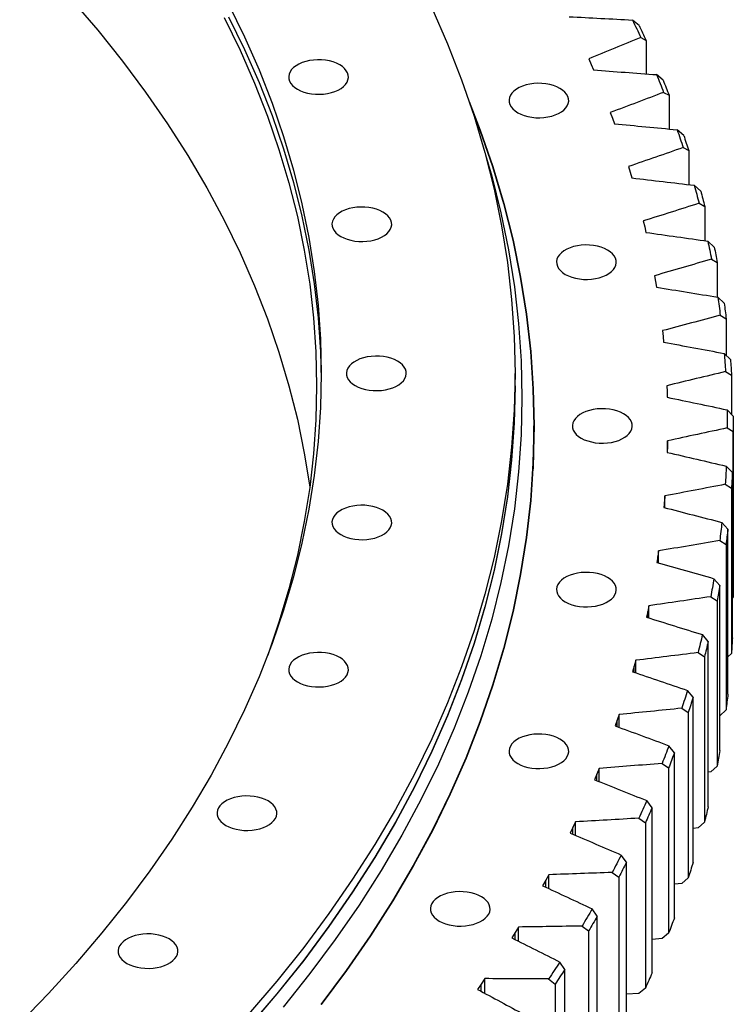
# Model space of a CAD drawing. Header units: millimetres. Extents: x -971 to 15698, y 49176 to 61759.
# Tile 16 of 18: x 10941 to 11407, y 55065 to 55707. Entities that reach past the tile are written whole.
import ezdxf

# ---------------------------------------------------------------- set-up
doc = ezdxf.new("R2010")
doc.units = ezdxf.units.MM
doc.header["$LTSCALE"] = 50

msp = doc.modelspace()

# ---------------------------------------------------------------- linework, layer by layer
at = {"color": 7, "linetype": 'Continuous', "lineweight": 25}
for p, q in [((11345.79, 55703.68), (11341.54, 55707.18)), ((11346.85, 55695.74), (11350.33, 55693.9)), ((11350.33, 55693.9), (11350.33, 55672.05)), ((11312.9, 55681.91), (11314.52, 55678.26)), ((11314.52, 55678.26), (11316.05, 55674.59)), ((11361.5, 55667.95), (11357.26, 55671.54)), ((11361.84, 55659.99), (11365.41, 55658.07)), ((11365.41, 55658.07), (11365.41, 55636.09)), ((11327.03, 55646.89), (11328.42, 55643.21)), ((11328.42, 55643.21), (11329.72, 55639.51)), ((11374.92, 55631.91), (11370.7, 55635.58)), ((11374.54, 55623.95), (11378.2, 55621.96)), ((11378.2, 55621.96), (11378.2, 55599.8)), ((11338.93, 55611.6), (11340.08, 55607.89)), ((11340.08, 55607.89), (11341.14, 55604.16)), ((11386.03, 55595.61), (11381.85, 55599.37)), ((11384.95, 55587.66), (11388.68, 55585.59)), ((11388.68, 55585.59), (11388.68, 55563.23)), ((11348.57, 55576.08), (11349.49, 55572.34)), ((11349.49, 55572.34), (11350.31, 55568.6)), ((11394.83, 55559.1), (11390.68, 55562.95)), ((11393.03, 55551.18), (11396.84, 55549.03)), ((11396.84, 55549.03), (11396.84, 55526.42)), ((11355.95, 55540.38), (11356.62, 55536.62)), ((11356.62, 55536.62), (11357.2, 55532.86)), ((11401.3, 55522.42), (11397.19, 55526.36)), ((11398.79, 55514.55), (11402.67, 55512.32)), ((11402.67, 55512.32), (11402.67, 55488.37)), ((11361.04, 55504.54), (11361.48, 55500.78)), ((11361.48, 55500.78), (11361.82, 55497.01)), ((11405.44, 55485.64), (11401.37, 55489.66)), ((11264.81, 55468.51), (11264.81, 55476.67)), ((11402.22, 55477.83), (11406.16, 55475.51)), ((11406.16, 55475.51), (11406.16, 55449.88)), ((11363.86, 55468.62), (11364.05, 55464.85)), ((11364.05, 55464.85), (11364.16, 55461.08)), ((11407.22, 55448.79), (11403.21, 55452.9)), ((11277.06, 55437.07), (11276.58, 55414.49)), ((11277.06, 55437.07), (11277.06, 55442.38)), ((11403.3, 55441.05), (11407.31, 55438.65)), ((11407.31, 55331.33), (11407.31, 55439.11)), ((11407.31, 55438.65), (11407.31, 55330.87)), ((11364.38, 55432.67), (11364.34, 55428.9)), ((11364.38, 55425.08), (11364.38, 55432.67)), ((11364.34, 55428.9), (11364.2, 55425.12)), ((11406.67, 55411.92), (11402.71, 55416.12)), ((11406.67, 55304.14), (11406.67, 55411.92)), ((11402.05, 55404.28), (11406.1, 55401.8)), ((11406.1, 55401.8), (11406.1, 55294.01)), ((11362.34, 55392.96), (11361.96, 55389.19)), ((11362.62, 55396.73), (11362.34, 55392.96)), ((11362.62, 55389.02), (11362.62, 55396.73)), ((11403.76, 55375.1), (11399.87, 55379.38)), ((11403.76, 55267.32), (11403.76, 55375.1)), ((11398.46, 55367.56), (11402.56, 55364.99)), ((11358.57, 55360.85), (11358.05, 55357.09)), ((11358.57, 55353.01), (11358.57, 55360.85)), ((11402.56, 55364.99), (11402.56, 55257.21)), ((11358.05, 55357.09), (11357.43, 55353.33)), ((11398.52, 55338.36), (11394.69, 55342.72)), ((11398.52, 55230.58), (11398.52, 55338.36)), ((11392.53, 55330.94), (11396.67, 55328.28)), ((11396.67, 55328.28), (11396.67, 55220.5)), ((11407.31, 55330.87), (11406.67, 55330.21)), ((11407.31, 55331.33), (11407.31, 55330.87)), ((11351.48, 55321.33), (11350.63, 55317.59)), ((11352.24, 55325.08), (11351.48, 55321.33)), ((11352.24, 55317.09), (11352.24, 55325.08)), ((11390.94, 55301.76), (11387.18, 55306.2)), ((11390.94, 55193.97), (11390.94, 55301.76)), ((11343.64, 55289.47), (11342.64, 55285.74)), ((11343.64, 55281.31), (11343.64, 55289.47)), ((11384.27, 55294.47), (11388.45, 55291.73)), ((11388.45, 55291.73), (11388.45, 55183.94)), ((11406.1, 55294.01), (11403.76, 55291.68)), ((11342.64, 55285.74), (11341.55, 55282.02)), ((11381.04, 55265.34), (11377.36, 55269.86)), ((11381.04, 55157.55), (11381.04, 55265.34)), ((11373.7, 55258.2), (11377.91, 55255.37)), ((11402.56, 55257.21), (11398.52, 55253.31)), ((11331.55, 55250.36), (11330.22, 55246.66)), ((11332.78, 55254.06), (11331.55, 55250.36)), ((11332.78, 55245.72), (11332.78, 55254.06)), ((11377.91, 55255.37), (11377.91, 55147.58)), ((11368.83, 55229.15), (11365.23, 55233.75)), ((11368.83, 55121.37), (11368.83, 55229.15)), ((11319.68, 55218.91), (11318.21, 55215.24)), ((11319.68, 55210.36), (11319.68, 55218.91)), ((11360.83, 55222.18), (11365.07, 55219.26)), ((11365.07, 55219.26), (11365.07, 55111.47)), ((11396.67, 55220.5), (11392.53, 55216.63)), ((11318.21, 55215.24), (11316.64, 55211.57)), ((11392.53, 55216.63), (11390.94, 55216.4)), ((11354.32, 55193.25), (11350.81, 55197.93)), ((11354.32, 55085.47), (11354.32, 55193.25)), ((11345.68, 55186.46), (11349.93, 55183.44)), ((11302.64, 55180.42), (11300.84, 55176.79)), ((11304.34, 55184.07), (11302.64, 55180.42)), ((11304.34, 55175.29), (11304.34, 55184.07)), ((11349.93, 55183.44), (11349.93, 55075.66)), ((11384.27, 55180.16), (11381.04, 55179.76)), ((11388.45, 55183.94), (11384.27, 55180.16)), ((11337.54, 55157.69), (11334.12, 55162.43)), ((11337.54, 55049.9), (11337.54, 55157.69)), ((11286.8, 55149.57), (11284.87, 55145.96)), ((11286.8, 55140.53), (11286.8, 55149.57)), ((11328.26, 55151.08), (11332.53, 55147.98)), ((11332.53, 55147.98), (11332.53, 55040.19)), ((11377.91, 55147.58), (11373.7, 55143.89)), ((11284.87, 55145.96), (11282.84, 55142.37)), ((11373.7, 55143.89), (11368.83, 55143.39)), ((11318.5, 55122.5), (11315.18, 55127.32)), ((11318.5, 55014.72), (11318.5, 55122.5)), ((11267.08, 55115.46), (11264.91, 55111.9)), ((11267.08, 55106.14), (11267.08, 55115.46)), ((11308.61, 55116.1), (11312.88, 55112.9)), ((11264.91, 55111.9), (11262.66, 55108.36)), ((11312.88, 55112.9), (11312.88, 55005.12)), ((11365.07, 55111.47), (11360.83, 55107.87)), ((11360.83, 55107.87), (11354.32, 55107.35)), ((11297.24, 55087.74), (11294.02, 55092.63)), ((11297.24, 54979.95), (11297.24, 55087.74)), ((11242.81, 55078.28), (11240.33, 55074.79)), ((11245.2, 55081.8), (11242.81, 55078.28)), ((11245.2, 55072.17), (11245.2, 55081.8)), ((11286.74, 55081.55), (11291.01, 55078.27)), ((11291.01, 55078.27), (11291.01, 54970.48)), ((11345.68, 55072.14), (11337.54, 55071.67)), ((11349.93, 55075.66), (11345.68, 55072.14))]:
    msp.add_line(p, q, dxfattribs=at)
at = {"color": 82, "linetype": 'Continuous', "lineweight": 25}
for p, q in [((11364.34, 55425.09), (11364.34, 55428.9)), ((11362.34, 55389.09), (11362.34, 55392.96)), ((11358.05, 55353.15), (11358.05, 55357.09)), ((11351.48, 55317.32), (11351.48, 55321.33)), ((11342.64, 55281.65), (11342.64, 55285.74)), ((11331.55, 55246.17), (11331.55, 55250.36)), ((11318.21, 55210.95), (11318.21, 55215.24)), ((11302.64, 55176.02), (11302.64, 55180.42)), ((11284.87, 55141.43), (11284.87, 55145.96)), ((11264.91, 55107.23), (11264.91, 55111.9)), ((11242.81, 55073.46), (11242.81, 55078.28))]:
    msp.add_line(p, q, dxfattribs=at)
at = {"color": 7, "linetype": 'Continuous', "lineweight": 25, "flags": 128}
for points in [[(10975.52, 55720.44), (10992.5, 55700.57), (11008.56, 55680.45), (11023.71, 55660.1), (11037.93, 55639.52), (11051.22, 55618.73), (11063.55, 55597.75), (11074.94, 55576.59), (11085.35, 55555.27), (11094.8, 55533.79), (11103.27, 55512.19), (11110.76, 55490.46), (11117.26, 55468.62), (11122.76, 55446.69), (11127.27, 55424.69), (11130.79, 55402.63), (11130.82, 55402.37)], [(11077.81, 55717.53), (11088.25, 55696.16), (11097.72, 55674.64), (11106.2, 55652.99), (11113.71, 55631.22), (11120.22, 55609.34), (11125.74, 55587.36), (11130.26, 55565.32), (11133.78, 55543.21), (11136.29, 55521.06), (11137.8, 55498.87), (11138.31, 55476.67), (11137.8, 55454.47), (11136.29, 55432.29), (11133.78, 55410.14), (11130.26, 55388.03), (11125.74, 55365.98), (11120.22, 55344.01), (11113.71, 55322.13), (11106.2, 55300.36), (11097.72, 55278.7), (11088.25, 55257.19), (11077.81, 55235.82), (11066.41, 55214.62), (11054.05, 55193.59), (11040.74, 55172.76), (11026.48, 55152.14), (11011.3, 55131.75), (10995.2, 55111.58), (10978.19, 55091.67), (10960.29, 55072.03), (10941.5, 55052.66)], [(11210.44, 55715.06), (11220.72, 55691.69), (11229.94, 55668.17), (11238.09, 55644.52), (11245.16, 55620.76), (11251.16, 55596.9), (11256.07, 55572.95), (11259.89, 55548.94), (11262.62, 55524.88), (11264.26, 55500.78), (11264.81, 55476.67), (11264.26, 55452.56), (11262.62, 55428.47), (11259.89, 55404.41), (11256.07, 55380.4), (11251.16, 55356.45), (11245.16, 55332.59), (11238.09, 55308.82), (11229.94, 55285.17), (11220.72, 55261.66), (11210.44, 55238.29), (11199.1, 55215.08), (11186.72, 55192.05), (11173.29, 55169.22), (11158.83, 55146.59), (11143.36, 55124.2), (11126.87, 55102.04), (11109.38, 55080.15), (11090.91, 55058.52)], [(11074.94, 55708.87), (11085.35, 55687.55), (11094.8, 55666.07), (11103.27, 55644.46), (11110.76, 55622.73), (11117.26, 55600.9), (11122.76, 55578.97), (11127.27, 55556.97), (11130.79, 55534.91), (11133.3, 55512.8), (11134.8, 55490.66), (11135.31, 55468.51), (11134.8, 55446.35), (11133.3, 55424.22), (11130.79, 55402.11), (11127.27, 55380.05), (11122.76, 55358.04), (11117.26, 55336.12), (11110.76, 55314.28), (11103.4, 55292.91)], [(11077.81, 55709.36), (11088.25, 55688), (11097.72, 55666.48), (11106.2, 55644.82), (11113.71, 55623.05), (11120.22, 55601.17), (11125.74, 55579.2), (11130.26, 55557.15), (11133.78, 55535.04), (11136.29, 55512.89), (11137.8, 55490.71), (11138.29, 55472.59)], [(11341.54, 55707.18), (11342.21, 55705.75), (11342.89, 55704.32), (11343.56, 55702.89), (11344.22, 55701.46), (11344.88, 55700.03), (11345.54, 55698.6), (11346.2, 55697.17), (11346.85, 55695.74)], [(11345.79, 55703.68), (11346.37, 55702.46), (11346.94, 55701.24), (11347.52, 55700.02), (11348.08, 55698.79), (11348.65, 55697.57), (11349.22, 55696.34), (11349.78, 55695.12), (11350.33, 55693.9)], [(11122.78, 55662.04), (11124.79, 55661.03), (11127.01, 55660.19), (11129.42, 55659.53), (11131.96, 55659.07), (11134.58, 55658.81), (11137.24, 55658.75), (11139.89, 55658.91), (11142.47, 55659.27), (11144.95, 55659.84), (11147.27, 55660.59), (11149.39, 55661.52), (11151.27, 55662.61), (11152.88, 55663.83), (11154.18, 55665.17), (11155.16, 55666.6), (11155.79, 55668.09), (11156.06, 55669.62), (11155.97, 55671.15), (11155.52, 55672.67), (11154.71, 55674.13), (11153.57, 55675.52), (11152.11, 55676.81), (11150.36, 55677.96), (11148.35, 55678.97), (11146.13, 55679.82), (11143.73, 55680.48), (11141.19, 55680.94), (11138.57, 55681.2), (11135.91, 55681.25), (11133.26, 55681.1), (11130.67, 55680.73), (11128.2, 55680.17), (11125.88, 55679.42), (11123.76, 55678.49), (11121.87, 55677.4), (11120.27, 55676.18), (11118.96, 55674.84), (11117.99, 55673.41), (11117.36, 55671.92), (11117.08, 55670.39), (11117.17, 55668.85), (11117.63, 55667.34), (11118.43, 55665.87), (11119.57, 55664.49), (11121.03, 55663.2), (11122.78, 55662.04)], [(11357.26, 55671.54), (11357.84, 55670.09), (11358.43, 55668.65), (11359, 55667.21), (11359.58, 55665.77), (11360.15, 55664.32), (11360.71, 55662.88), (11361.28, 55661.43), (11361.84, 55659.99)], [(11361.5, 55667.95), (11362, 55666.72), (11362.49, 55665.48), (11362.99, 55664.25), (11363.48, 55663.02), (11363.96, 55661.78), (11364.45, 55660.55), (11364.93, 55659.31), (11365.41, 55658.07)], [(11266.59, 55646.7), (11268.59, 55645.69), (11270.82, 55644.84), (11273.22, 55644.18), (11275.76, 55643.72), (11278.38, 55643.46), (11281.04, 55643.41), (11283.69, 55643.56), (11286.27, 55643.93), (11288.75, 55644.49), (11291.07, 55645.24), (11293.19, 55646.17), (11295.07, 55647.26), (11296.68, 55648.48), (11297.98, 55649.82), (11298.96, 55651.25), (11299.59, 55652.74), (11299.86, 55654.27), (11299.77, 55655.81), (11299.32, 55657.32), (11298.51, 55658.79), (11297.37, 55660.17), (11295.91, 55661.46), (11294.16, 55662.62), (11292.16, 55663.63), (11289.93, 55664.47), (11287.53, 55665.13), (11284.99, 55665.59), (11282.37, 55665.85), (11279.71, 55665.91), (11277.06, 55665.75), (11274.47, 55665.39), (11272, 55664.82), (11269.68, 55664.07), (11267.56, 55663.14), (11265.68, 55662.05), (11264.07, 55660.83), (11262.76, 55659.49), (11261.79, 55658.06), (11261.16, 55656.57), (11260.89, 55655.04), (11260.98, 55653.51), (11261.43, 55651.99), (11262.23, 55650.53), (11263.38, 55649.14), (11264.84, 55647.85), (11266.59, 55646.7)], [(11236.24, 55650.18), (11241.92, 55635.35), (11250.13, 55611.52), (11257.26, 55587.57), (11263.3, 55563.52), (11268.25, 55539.4), (11272.1, 55515.2), (11274.85, 55490.95), (11276.5, 55466.67), (11277.06, 55442.38), (11276.5, 55418.08), (11274.85, 55393.8), (11272.1, 55369.56), (11268.25, 55345.36), (11263.3, 55321.23), (11257.26, 55297.19), (11250.13, 55273.24), (11241.92, 55249.41), (11232.63, 55225.71), (11222.27, 55202.16), (11210.85, 55178.77), (11198.37, 55155.57), (11184.84, 55132.56), (11170.27, 55109.77), (11154.67, 55087.2), (11138.06, 55064.87)], [(11234.93, 55654.09), (11242.17, 55635.38), (11250.38, 55611.54), (11257.51, 55587.59), (11263.55, 55563.54), (11268.5, 55539.41), (11272.35, 55515.21), (11275.1, 55490.96), (11276.75, 55466.68), (11277.31, 55442.38), (11276.75, 55418.08), (11275.1, 55393.8), (11272.35, 55369.55), (11268.5, 55345.35), (11263.55, 55321.21), (11257.51, 55297.16), (11250.38, 55273.21), (11242.17, 55249.38), (11232.88, 55225.68), (11222.51, 55202.12), (11211.09, 55178.73), (11198.6, 55155.53), (11185.07, 55132.51), (11170.5, 55109.71), (11154.9, 55087.14), (11138.29, 55064.81)], [(11370.7, 55635.58), (11371.19, 55634.13), (11371.68, 55632.68), (11372.17, 55631.22), (11372.65, 55629.77), (11373.13, 55628.32), (11373.6, 55626.86), (11374.07, 55625.41), (11374.54, 55623.95)], [(11374.92, 55631.91), (11375.34, 55630.67), (11375.75, 55629.42), (11376.17, 55628.18), (11376.58, 55626.94), (11376.99, 55625.69), (11377.4, 55624.45), (11377.8, 55623.2), (11378.2, 55621.96)], [(11245.59, 55619.2), (11249.61, 55605.24), (11255.62, 55581.31), (11260.54, 55557.3), (11264.37, 55533.22), (11267.11, 55509.09), (11268.76, 55484.93), (11269.31, 55460.75), (11268.76, 55436.57), (11267.11, 55412.41), (11264.37, 55388.28), (11260.54, 55364.2), (11255.62, 55340.19), (11249.61, 55316.26), (11242.51, 55292.43), (11234.34, 55268.71), (11225.1, 55245.13), (11214.79, 55221.69), (11203.42, 55198.42), (11191, 55175.32), (11177.53, 55152.43), (11163.03, 55129.74), (11147.51, 55107.28), (11130.98, 55085.06), (11113.44, 55063.11)], [(11381.85, 55599.37), (11382.25, 55597.91), (11382.64, 55596.45), (11383.04, 55594.98), (11383.43, 55593.52), (11383.81, 55592.06), (11384.19, 55590.59), (11384.57, 55589.13), (11384.95, 55587.66)], [(11386.03, 55595.61), (11386.37, 55594.36), (11386.71, 55593.11), (11387.05, 55591.86), (11387.38, 55590.6), (11387.71, 55589.35), (11388.04, 55588.1), (11388.36, 55586.85), (11388.68, 55585.59)], [(11151.05, 55565.99), (11153.06, 55564.98), (11155.29, 55564.14), (11157.69, 55563.48), (11160.23, 55563.01), (11162.85, 55562.75), (11165.51, 55562.7), (11168.16, 55562.86), (11170.74, 55563.22), (11173.22, 55563.78), (11175.54, 55564.54), (11177.66, 55565.47), (11179.54, 55566.55), (11181.15, 55567.78), (11182.45, 55569.12), (11183.43, 55570.54), (11184.06, 55572.04), (11184.33, 55573.57), (11184.24, 55575.1), (11183.79, 55576.62), (11182.98, 55578.08), (11181.84, 55579.47), (11180.38, 55580.75), (11178.63, 55581.91), (11176.63, 55582.92), (11174.4, 55583.76), (11172, 55584.42), (11169.46, 55584.89), (11166.84, 55585.15), (11164.18, 55585.2), (11161.53, 55585.04), (11158.94, 55584.68), (11156.47, 55584.12), (11154.15, 55583.36), (11152.03, 55582.43), (11150.15, 55581.35), (11148.54, 55580.12), (11147.23, 55578.79), (11146.26, 55577.36), (11145.63, 55575.86), (11145.35, 55574.33), (11145.44, 55572.8), (11145.9, 55571.29), (11146.7, 55569.82), (11147.85, 55568.43), (11149.3, 55567.15), (11151.05, 55565.99)], [(11297.63, 55541.23), (11299.63, 55540.22), (11301.86, 55539.38), (11304.26, 55538.72), (11306.8, 55538.25), (11309.42, 55537.99), (11312.08, 55537.94), (11314.73, 55538.1), (11317.31, 55538.46), (11319.79, 55539.02), (11322.11, 55539.78), (11324.23, 55540.7), (11326.11, 55541.79), (11327.72, 55543.02), (11329.03, 55544.35), (11330, 55545.78), (11330.63, 55547.28), (11330.9, 55548.81), (11330.81, 55550.34), (11330.36, 55551.85), (11329.56, 55553.32), (11328.41, 55554.71), (11326.95, 55555.99), (11325.2, 55557.15), (11323.2, 55558.16), (11320.97, 55559), (11318.57, 55559.66), (11316.03, 55560.13), (11313.41, 55560.39), (11310.75, 55560.44), (11308.1, 55560.28), (11305.52, 55559.92), (11303.04, 55559.36), (11300.72, 55558.6), (11298.6, 55557.67), (11296.72, 55556.59), (11295.11, 55555.36), (11293.81, 55554.02), (11292.83, 55552.59), (11292.2, 55551.1), (11291.93, 55549.57), (11292.02, 55548.04), (11292.47, 55546.52), (11293.27, 55545.06), (11294.42, 55543.67), (11295.88, 55542.39), (11297.63, 55541.23)], [(11390.68, 55562.95), (11390.99, 55561.48), (11391.29, 55560.01), (11391.59, 55558.54), (11391.89, 55557.07), (11392.18, 55555.6), (11392.47, 55554.13), (11392.75, 55552.65), (11393.03, 55551.18)], [(11394.83, 55559.1), (11395.09, 55557.84), (11395.35, 55556.58), (11395.61, 55555.32), (11395.86, 55554.07), (11396.11, 55552.81), (11396.36, 55551.55), (11396.6, 55550.29), (11396.84, 55549.03)], [(11397.19, 55526.36), (11397.41, 55524.89), (11397.61, 55523.41), (11397.82, 55521.94), (11398.02, 55520.46), (11398.22, 55518.98), (11398.42, 55517.51), (11398.61, 55516.03), (11398.79, 55514.55)], [(11401.3, 55522.42), (11401.48, 55521.16), (11401.66, 55519.9), (11401.84, 55518.64), (11402.01, 55517.37), (11402.18, 55516.11), (11402.35, 55514.85), (11402.51, 55513.58), (11402.67, 55512.32)], [(11160.52, 55468.71), (11162.52, 55467.7), (11164.75, 55466.86), (11167.15, 55466.2), (11169.69, 55465.74), (11172.31, 55465.48), (11174.97, 55465.42), (11177.62, 55465.58), (11180.2, 55465.94), (11182.68, 55466.51), (11185, 55467.26), (11187.12, 55468.19), (11189, 55469.28), (11190.61, 55470.5), (11191.92, 55471.84), (11192.89, 55473.27), (11193.52, 55474.76), (11193.79, 55476.29), (11193.7, 55477.82), (11193.25, 55479.34), (11192.45, 55480.8), (11191.3, 55482.19), (11189.84, 55483.48), (11188.09, 55484.63), (11186.09, 55485.64), (11183.86, 55486.49), (11181.46, 55487.15), (11178.92, 55487.61), (11176.3, 55487.87), (11173.64, 55487.92), (11170.99, 55487.77), (11168.41, 55487.4), (11165.93, 55486.84), (11163.61, 55486.09), (11161.49, 55485.16), (11159.61, 55484.07), (11158, 55482.85), (11156.7, 55481.51), (11155.72, 55480.08), (11155.09, 55478.59), (11154.82, 55477.06), (11154.91, 55475.52), (11155.36, 55474.01), (11156.17, 55472.54), (11157.31, 55471.16), (11158.77, 55469.87), (11160.52, 55468.71)], [(11401.37, 55489.66), (11401.49, 55488.18), (11401.6, 55486.7), (11401.72, 55485.23), (11401.82, 55483.75), (11401.93, 55482.27), (11402.03, 55480.79), (11402.13, 55479.31), (11402.22, 55477.83)], [(11405.44, 55485.64), (11405.54, 55484.37), (11405.63, 55483.11), (11405.73, 55481.84), (11405.82, 55480.58), (11405.91, 55479.31), (11406, 55478.04), (11406.08, 55476.78), (11406.16, 55475.51)], [(11264.81, 55468.51), (11264.26, 55444.4), (11262.62, 55420.3), (11259.89, 55396.24), (11256.07, 55372.23), (11251.16, 55348.29), (11245.16, 55324.42), (11238.09, 55300.66), (11229.94, 55277.01), (11220.72, 55253.49), (11210.44, 55230.12), (11199.1, 55206.91), (11186.72, 55183.88), (11173.29, 55161.05), (11158.83, 55138.43), (11143.36, 55116.03), (11126.87, 55093.88), (11109.38, 55071.98), (11090.91, 55050.35)], [(11264.81, 55468.41), (11264.81, 55468.3), (11264.26, 55444.19), (11262.62, 55420.1), (11259.89, 55396.04), (11256.07, 55372.03), (11251.16, 55348.08), (11245.16, 55324.22), (11238.09, 55300.45), (11229.94, 55276.8), (11220.72, 55253.29), (11210.44, 55229.92), (11199.1, 55206.71), (11186.72, 55183.68), (11173.29, 55160.85), (11158.83, 55138.22), (11143.36, 55115.83), (11126.87, 55093.67), (11109.38, 55071.78), (11090.91, 55050.15)], [(11276.66, 55462.96), (11276.75, 55460.96), (11277.3, 55439.52)], [(11308.02, 55434.42), (11310.02, 55433.41), (11312.25, 55432.57), (11314.65, 55431.91), (11317.19, 55431.44), (11319.81, 55431.18), (11322.47, 55431.13), (11325.12, 55431.29), (11327.7, 55431.65), (11330.18, 55432.21), (11332.5, 55432.97), (11334.62, 55433.89), (11336.5, 55434.98), (11338.11, 55436.2), (11339.42, 55437.54), (11340.39, 55438.97), (11341.02, 55440.47), (11341.29, 55441.99), (11341.2, 55443.53), (11340.75, 55445.04), (11339.95, 55446.51), (11338.8, 55447.9), (11337.34, 55449.18), (11335.59, 55450.34), (11333.59, 55451.35), (11331.36, 55452.19), (11328.96, 55452.85), (11326.42, 55453.32), (11323.8, 55453.58), (11321.14, 55453.63), (11318.49, 55453.47), (11315.91, 55453.11), (11313.43, 55452.54), (11311.11, 55451.79), (11308.99, 55450.86), (11307.11, 55449.78), (11305.5, 55448.55), (11304.2, 55447.21), (11303.22, 55445.78), (11302.59, 55444.29), (11302.32, 55442.76), (11302.41, 55441.23), (11302.86, 55439.71), (11303.67, 55438.25), (11304.81, 55436.86), (11306.27, 55435.58), (11308.02, 55434.42)], [(11403.21, 55452.9), (11403.23, 55451.42), (11403.26, 55449.94), (11403.27, 55448.46), (11403.29, 55446.98), (11403.3, 55445.5), (11403.3, 55444.02), (11403.31, 55442.54), (11403.3, 55441.05)], [(11407.22, 55448.79), (11407.24, 55447.52), (11407.26, 55446.25), (11407.28, 55444.99), (11407.29, 55443.72), (11407.3, 55442.45), (11407.3, 55441.19), (11407.31, 55439.92), (11407.31, 55438.65)], [(11402.71, 55416.12), (11402.64, 55414.64), (11402.57, 55413.16), (11402.49, 55411.68), (11402.41, 55410.2), (11402.33, 55408.72), (11402.24, 55407.24), (11402.15, 55405.76), (11402.05, 55404.28)], [(11406.67, 55411.92), (11406.61, 55410.66), (11406.54, 55409.39), (11406.48, 55408.13), (11406.41, 55406.86), (11406.34, 55405.59), (11406.26, 55404.33), (11406.18, 55403.06), (11406.1, 55401.8)], [(11151.05, 55371.44), (11153.06, 55370.43), (11155.29, 55369.58), (11157.69, 55368.92), (11160.23, 55368.46), (11162.85, 55368.2), (11165.51, 55368.15), (11168.16, 55368.3), (11170.74, 55368.67), (11173.22, 55369.23), (11175.54, 55369.98), (11177.66, 55370.91), (11179.54, 55372), (11181.15, 55373.22), (11182.45, 55374.56), (11183.43, 55375.99), (11184.06, 55377.48), (11184.33, 55379.01), (11184.24, 55380.55), (11183.79, 55382.06), (11182.98, 55383.53), (11181.84, 55384.91), (11180.38, 55386.2), (11178.63, 55387.36), (11176.63, 55388.37), (11174.4, 55389.21), (11172, 55389.87), (11169.46, 55390.33), (11166.84, 55390.59), (11164.18, 55390.65), (11161.53, 55390.49), (11158.94, 55390.13), (11156.47, 55389.56), (11154.15, 55388.81), (11152.03, 55387.88), (11150.15, 55386.8), (11148.54, 55385.57), (11147.23, 55384.23), (11146.26, 55382.8), (11145.63, 55381.31), (11145.35, 55379.78), (11145.44, 55378.25), (11145.9, 55376.73), (11146.7, 55375.27), (11147.85, 55373.88), (11149.3, 55372.59), (11151.05, 55371.44)], [(11399.87, 55379.38), (11399.7, 55377.9), (11399.54, 55376.42), (11399.37, 55374.95), (11399.19, 55373.47), (11399.01, 55371.99), (11398.83, 55370.52), (11398.65, 55369.04), (11398.46, 55367.56)], [(11403.76, 55375.1), (11403.62, 55373.83), (11403.48, 55372.57), (11403.33, 55371.31), (11403.18, 55370.04), (11403.03, 55368.78), (11402.87, 55367.52), (11402.72, 55366.25), (11402.56, 55364.99)], [(11297.63, 55327.61), (11299.63, 55326.6), (11301.86, 55325.76), (11304.26, 55325.1), (11306.8, 55324.63), (11309.42, 55324.37), (11312.08, 55324.32), (11314.73, 55324.47), (11317.31, 55324.84), (11319.79, 55325.4), (11322.11, 55326.16), (11324.23, 55327.08), (11326.11, 55328.17), (11327.72, 55329.39), (11329.03, 55330.73), (11330, 55332.16), (11330.63, 55333.66), (11330.9, 55335.18), (11330.81, 55336.72), (11330.36, 55338.23), (11329.56, 55339.7), (11328.41, 55341.09), (11326.95, 55342.37), (11325.2, 55343.53), (11323.2, 55344.54), (11320.97, 55345.38), (11318.57, 55346.04), (11316.03, 55346.51), (11313.41, 55346.77), (11310.75, 55346.82), (11308.1, 55346.66), (11305.52, 55346.3), (11303.04, 55345.73), (11300.72, 55344.98), (11298.6, 55344.05), (11296.72, 55342.97), (11295.11, 55341.74), (11293.81, 55340.4), (11292.83, 55338.97), (11292.2, 55337.48), (11291.93, 55335.95), (11292.02, 55334.42), (11292.47, 55332.9), (11293.27, 55331.44), (11294.42, 55330.05), (11295.88, 55328.77), (11297.63, 55327.61)], [(11394.69, 55342.72), (11394.43, 55341.25), (11394.17, 55339.77), (11393.91, 55338.3), (11393.64, 55336.83), (11393.37, 55335.36), (11393.09, 55333.89), (11392.81, 55332.41), (11392.53, 55330.94)], [(11398.52, 55338.36), (11398.3, 55337.1), (11398.07, 55335.84), (11397.85, 55334.58), (11397.62, 55333.32), (11397.38, 55332.06), (11397.15, 55330.8), (11396.91, 55329.54), (11396.67, 55328.28)], [(11387.18, 55306.2), (11386.83, 55304.73), (11386.48, 55303.26), (11386.12, 55301.8), (11385.76, 55300.33), (11385.39, 55298.87), (11385.02, 55297.4), (11384.65, 55295.94), (11384.27, 55294.47)], [(11390.94, 55301.76), (11390.64, 55300.5), (11390.34, 55299.25), (11390.03, 55297.99), (11389.72, 55296.74), (11389.41, 55295.49), (11389.09, 55294.23), (11388.77, 55292.98), (11388.45, 55291.73)], [(11406.67, 55304.14), (11406.61, 55302.88), (11406.54, 55301.61), (11406.48, 55300.34), (11406.41, 55299.08), (11406.34, 55297.81), (11406.26, 55296.55), (11406.18, 55295.28), (11406.1, 55294.01)], [(11122.78, 55275.38), (11124.79, 55274.37), (11127.01, 55273.53), (11129.42, 55272.87), (11131.96, 55272.41), (11134.58, 55272.15), (11137.24, 55272.09), (11139.89, 55272.25), (11142.47, 55272.61), (11144.95, 55273.18), (11147.27, 55273.93), (11149.39, 55274.86), (11151.27, 55275.95), (11152.88, 55277.17), (11154.18, 55278.51), (11155.16, 55279.94), (11155.79, 55281.43), (11156.06, 55282.96), (11155.97, 55284.49), (11155.52, 55286.01), (11154.71, 55287.47), (11153.57, 55288.86), (11152.11, 55290.15), (11150.36, 55291.3), (11148.35, 55292.31), (11146.13, 55293.16), (11143.73, 55293.82), (11141.19, 55294.28), (11138.57, 55294.54), (11135.91, 55294.59), (11133.26, 55294.44), (11130.67, 55294.07), (11128.2, 55293.51), (11125.88, 55292.76), (11123.76, 55291.83), (11121.87, 55290.74), (11120.27, 55289.52), (11118.96, 55288.18), (11117.99, 55286.75), (11117.36, 55285.26), (11117.08, 55283.73), (11117.17, 55282.19), (11117.63, 55280.68), (11118.43, 55279.21), (11119.57, 55277.83), (11121.03, 55276.54), (11122.78, 55275.38)], [(11377.36, 55269.86), (11376.92, 55268.4), (11376.47, 55266.94), (11376.02, 55265.49), (11375.56, 55264.03), (11375.1, 55262.57), (11374.64, 55261.12), (11374.17, 55259.66), (11373.7, 55258.2)], [(11381.04, 55265.34), (11380.66, 55264.09), (11380.27, 55262.84), (11379.89, 55261.6), (11379.5, 55260.35), (11379.11, 55259.1), (11378.71, 55257.86), (11378.31, 55256.61), (11377.91, 55255.37)], [(11403.76, 55267.32), (11403.62, 55266.05), (11403.48, 55264.79), (11403.33, 55263.52), (11403.18, 55262.26), (11403.03, 55261), (11402.87, 55259.73), (11402.72, 55258.47), (11402.56, 55257.21)], [(11266.59, 55222.14), (11268.59, 55221.13), (11270.82, 55220.29), (11273.22, 55219.63), (11275.76, 55219.16), (11278.38, 55218.9), (11281.04, 55218.85), (11283.69, 55219.01), (11286.27, 55219.37), (11288.75, 55219.94), (11291.07, 55220.69), (11293.19, 55221.62), (11295.07, 55222.7), (11296.68, 55223.93), (11297.98, 55225.27), (11298.96, 55226.7), (11299.59, 55228.19), (11299.86, 55229.72), (11299.77, 55231.25), (11299.32, 55232.77), (11298.51, 55234.23), (11297.37, 55235.62), (11295.91, 55236.9), (11294.16, 55238.06), (11292.16, 55239.07), (11289.93, 55239.91), (11287.53, 55240.57), (11284.99, 55241.04), (11282.37, 55241.3), (11279.71, 55241.35), (11277.06, 55241.19), (11274.47, 55240.83), (11272, 55240.27), (11269.68, 55239.51), (11267.56, 55238.59), (11265.68, 55237.5), (11264.07, 55236.28), (11262.76, 55234.94), (11261.79, 55233.51), (11261.16, 55232.01), (11260.89, 55230.49), (11260.98, 55228.95), (11261.43, 55227.44), (11262.23, 55225.97), (11263.38, 55224.58), (11264.84, 55223.3), (11266.59, 55222.14)], [(11365.23, 55233.75), (11364.69, 55232.3), (11364.15, 55230.86), (11363.61, 55229.41), (11363.06, 55227.96), (11362.51, 55226.52), (11361.95, 55225.07), (11361.4, 55223.63), (11360.83, 55222.18)], [(11368.83, 55229.15), (11368.37, 55227.92), (11367.9, 55226.68), (11367.44, 55225.44), (11366.97, 55224.2), (11366.5, 55222.97), (11366.02, 55221.73), (11365.55, 55220.49), (11365.07, 55219.26)], [(11398.52, 55230.58), (11398.3, 55229.32), (11398.07, 55228.06), (11397.85, 55226.8), (11397.62, 55225.54), (11397.38, 55224.28), (11397.15, 55223.02), (11396.91, 55221.76), (11396.67, 55220.5)], [(11076.06, 55181.76), (11078.07, 55180.75), (11080.29, 55179.91), (11082.7, 55179.25), (11085.23, 55178.78), (11087.86, 55178.52), (11090.52, 55178.47), (11093.16, 55178.63), (11095.75, 55178.99), (11098.22, 55179.56), (11100.54, 55180.31), (11102.67, 55181.24), (11104.55, 55182.32), (11106.16, 55183.55), (11107.46, 55184.89), (11108.44, 55186.32), (11109.07, 55187.81), (11109.34, 55189.34), (11109.25, 55190.87), (11108.8, 55192.39), (11107.99, 55193.85), (11106.85, 55195.24), (11105.39, 55196.52), (11103.64, 55197.68), (11101.63, 55198.69), (11099.41, 55199.53), (11097, 55200.19), (11094.47, 55200.66), (11091.84, 55200.92), (11089.18, 55200.97), (11086.54, 55200.81), (11083.95, 55200.45), (11081.48, 55199.89), (11079.16, 55199.13), (11077.03, 55198.21), (11075.15, 55197.12), (11073.54, 55195.9), (11072.24, 55194.56), (11071.26, 55193.13), (11070.63, 55191.63), (11070.36, 55190.11), (11070.45, 55188.57), (11070.9, 55187.06), (11071.71, 55185.59), (11072.85, 55184.2), (11074.31, 55182.92), (11076.06, 55181.76)], [(11350.81, 55197.93), (11350.18, 55196.49), (11349.55, 55195.06), (11348.91, 55193.62), (11348.27, 55192.19), (11347.63, 55190.76), (11346.98, 55189.32), (11346.33, 55187.89), (11345.68, 55186.46)], [(11354.32, 55193.25), (11353.78, 55192.03), (11353.24, 55190.8), (11352.69, 55189.57), (11352.15, 55188.35), (11351.6, 55187.12), (11351.04, 55185.89), (11350.49, 55184.67), (11349.93, 55183.44)], [(11390.94, 55193.97), (11390.64, 55192.72), (11390.34, 55191.46), (11390.03, 55190.21), (11389.72, 55188.96), (11389.41, 55187.7), (11389.09, 55186.45), (11388.77, 55185.2), (11388.45, 55183.94)], [(11334.12, 55162.43), (11333.4, 55161.01), (11332.68, 55159.59), (11331.95, 55158.17), (11331.22, 55156.75), (11330.49, 55155.33), (11329.75, 55153.92), (11329.01, 55152.5), (11328.26, 55151.08)], [(11337.54, 55157.69), (11336.92, 55156.47), (11336.3, 55155.26), (11335.68, 55154.04), (11335.05, 55152.83), (11334.43, 55151.61), (11333.8, 55150.4), (11333.16, 55149.19), (11332.53, 55147.98)], [(11381.04, 55157.55), (11380.66, 55156.31), (11380.27, 55155.06), (11379.89, 55153.81), (11379.5, 55152.57), (11379.11, 55151.32), (11378.71, 55150.08), (11378.31, 55148.83), (11377.91, 55147.58)], [(11215.28, 55119.34), (11217.29, 55118.33), (11219.52, 55117.49), (11221.92, 55116.83), (11224.46, 55116.37), (11227.08, 55116.11), (11229.74, 55116.05), (11232.39, 55116.21), (11234.97, 55116.57), (11237.45, 55117.14), (11239.77, 55117.89), (11241.89, 55118.82), (11243.77, 55119.91), (11245.38, 55121.13), (11246.68, 55122.47), (11247.66, 55123.9), (11248.29, 55125.39), (11248.56, 55126.92), (11248.47, 55128.45), (11248.02, 55129.97), (11247.21, 55131.43), (11246.07, 55132.82), (11244.61, 55134.11), (11242.86, 55135.26), (11240.86, 55136.27), (11238.63, 55137.12), (11236.23, 55137.78), (11233.69, 55138.24), (11231.07, 55138.5), (11228.41, 55138.55), (11225.76, 55138.4), (11223.17, 55138.03), (11220.7, 55137.47), (11218.38, 55136.72), (11216.26, 55135.79), (11214.38, 55134.7), (11212.77, 55133.48), (11211.46, 55132.14), (11210.49, 55130.71), (11209.86, 55129.22), (11209.58, 55127.69), (11209.68, 55126.15), (11210.13, 55124.64), (11210.93, 55123.17), (11212.08, 55121.79), (11213.54, 55120.5), (11215.28, 55119.34)], [(11315.18, 55127.32), (11314.37, 55125.91), (11313.56, 55124.51), (11312.74, 55123.1), (11311.92, 55121.7), (11311.1, 55120.3), (11310.27, 55118.9), (11309.44, 55117.5), (11308.61, 55116.1)], [(11318.5, 55122.5), (11317.81, 55121.3), (11317.11, 55120.1), (11316.41, 55118.9), (11315.71, 55117.7), (11315.01, 55116.5), (11314.3, 55115.3), (11313.59, 55114.1), (11312.88, 55112.9)], [(11368.83, 55121.37), (11368.37, 55120.13), (11367.9, 55118.89), (11367.44, 55117.66), (11366.97, 55116.42), (11366.5, 55115.18), (11366.02, 55113.95), (11365.55, 55112.71), (11365.07, 55111.47)], [(11011.48, 55091.75), (11013.48, 55090.74), (11015.71, 55089.9), (11018.11, 55089.24), (11020.65, 55088.77), (11023.27, 55088.51), (11025.93, 55088.46), (11028.58, 55088.61), (11031.16, 55088.98), (11033.64, 55089.54), (11035.96, 55090.29), (11038.08, 55091.22), (11039.96, 55092.31), (11041.57, 55093.53), (11042.87, 55094.87), (11043.85, 55096.3), (11044.48, 55097.79), (11044.75, 55099.32), (11044.66, 55100.86), (11044.21, 55102.37), (11043.4, 55103.84), (11042.26, 55105.22), (11040.8, 55106.51), (11039.05, 55107.67), (11037.05, 55108.68), (11034.82, 55109.52), (11032.42, 55110.18), (11029.88, 55110.64), (11027.26, 55110.91), (11024.6, 55110.96), (11021.95, 55110.8), (11019.36, 55110.44), (11016.89, 55109.87), (11014.57, 55109.12), (11012.45, 55108.19), (11010.57, 55107.11), (11008.96, 55105.88), (11007.65, 55104.54), (11006.68, 55103.11), (11006.05, 55101.62), (11005.78, 55100.09), (11005.87, 55098.56), (11006.32, 55097.04), (11007.12, 55095.58), (11008.27, 55094.19), (11009.73, 55092.91), (11011.48, 55091.75)], [(11294.02, 55092.63), (11293.12, 55091.24), (11292.22, 55089.85), (11291.31, 55088.47), (11290.41, 55087.08), (11289.49, 55085.7), (11288.58, 55084.32), (11287.66, 55082.93), (11286.74, 55081.55)], [(11297.24, 55087.74), (11296.47, 55086.55), (11295.7, 55085.37), (11294.92, 55084.18), (11294.15, 55083), (11293.37, 55081.81), (11292.58, 55080.63), (11291.8, 55079.45), (11291.01, 55078.27)], [(11354.32, 55085.47), (11353.78, 55084.24), (11353.24, 55083.02), (11352.69, 55081.79), (11352.15, 55080.56), (11351.6, 55079.34), (11351.04, 55078.11), (11350.49, 55076.89), (11349.93, 55075.66)]]:
    msp.add_lwpolyline(points, dxfattribs=at)
at = {"color": 7, "linetype": 'Continuous', "lineweight": 25}
for points in [[(11300.16, 55709.35), (11313.96, 55708.64), (11327.75, 55707.91), (11341.54, 55707.18)], [(11346.85, 55695.74), (11335.54, 55691.12), (11324.23, 55686.51), (11312.9, 55681.91)], [(11316.05, 55674.59), (11329.79, 55673.58), (11343.53, 55672.56), (11357.26, 55671.54)], [(11361.84, 55659.99), (11350.25, 55655.61), (11338.65, 55651.25), (11327.03, 55646.89)], [(11329.72, 55639.51), (11343.38, 55638.21), (11357.04, 55636.9), (11370.7, 55635.58)], [(11374.54, 55623.95), (11362.68, 55619.82), (11350.81, 55615.71), (11338.93, 55611.6)], [(11341.14, 55604.16), (11354.71, 55602.58), (11368.28, 55600.98), (11381.85, 55599.37)], [(11384.95, 55587.66), (11372.83, 55583.79), (11360.71, 55579.93), (11348.57, 55576.08)], [(11350.31, 55568.6), (11363.77, 55566.73), (11377.23, 55564.84), (11390.68, 55562.95)], [(11393.03, 55551.18), (11380.68, 55547.57), (11368.32, 55543.97), (11355.95, 55540.38)], [(11357.2, 55532.86), (11370.54, 55530.71), (11383.87, 55528.54), (11397.19, 55526.36)], [(11398.79, 55514.55), (11386.22, 55511.21), (11373.63, 55507.87), (11361.04, 55504.54)], [(11361.82, 55497.01), (11375.01, 55494.57), (11388.19, 55492.12), (11401.37, 55489.66)], [(11402.22, 55477.83), (11389.44, 55474.75), (11376.65, 55471.68), (11363.86, 55468.62)], [(11364.16, 55461.08), (11377.18, 55458.36), (11390.2, 55455.64), (11403.21, 55452.9)], [(11403.3, 55441.05), (11390.34, 55438.25), (11377.36, 55435.45), (11364.38, 55432.67)], [(11364.2, 55425.12), (11377.05, 55422.13), (11389.88, 55419.13), (11402.71, 55416.12)], [(11402.05, 55404.28), (11388.91, 55401.75), (11375.77, 55399.24), (11362.62, 55396.73)], [(11361.96, 55389.19), (11374.6, 55385.93), (11387.24, 55382.66), (11399.87, 55379.38)], [(11398.46, 55367.56), (11385.17, 55365.31), (11371.87, 55363.08), (11358.57, 55360.85)], [(11357.43, 55353.33), (11369.86, 55349.8), (11382.28, 55346.27), (11394.69, 55342.72)], [(11392.53, 55330.94), (11379.1, 55328.98), (11365.68, 55327.02), (11352.24, 55325.08)], [(11350.63, 55317.59), (11362.82, 55313.8), (11375.01, 55310.01), (11387.18, 55306.2)], [(11384.27, 55294.47), (11370.73, 55292.79), (11357.19, 55291.13), (11343.64, 55289.47)], [(11341.55, 55282.02), (11353.5, 55277.98), (11365.43, 55273.92), (11377.36, 55269.86)], [(11373.7, 55258.2), (11360.07, 55256.81), (11346.43, 55255.43), (11332.78, 55254.06)], [(11330.22, 55246.66), (11341.9, 55242.37), (11353.57, 55238.07), (11365.23, 55233.75)], [(11360.83, 55222.18), (11347.12, 55221.08), (11333.4, 55219.99), (11319.68, 55218.91)], [(11316.64, 55211.57), (11328.04, 55207.03), (11339.43, 55202.49), (11350.81, 55197.93)], [(11345.68, 55186.46), (11331.9, 55185.65), (11318.12, 55184.85), (11304.34, 55184.07)], [(11300.84, 55176.79), (11311.95, 55172.02), (11323.04, 55167.23), (11334.12, 55162.43)], [(11328.26, 55151.08), (11314.44, 55150.57), (11300.62, 55150.06), (11286.8, 55149.57)], [(11282.84, 55142.37), (11293.63, 55137.36), (11304.41, 55132.34), (11315.18, 55127.32)], [(11308.61, 55116.1), (11294.76, 55115.87), (11280.92, 55115.66), (11267.08, 55115.46)], [(11262.66, 55108.36), (11273.13, 55103.12), (11283.58, 55097.88), (11294.02, 55092.63)], [(11286.74, 55081.55), (11272.89, 55081.62), (11259.04, 55081.7), (11245.2, 55081.8)], [(11240.33, 55074.79), (11250.46, 55069.34), (11260.57, 55063.88), (11270.67, 55058.41)]]:
    msp.add_open_spline(points, degree=3, dxfattribs=at)

doc.saveas('drawing.dxf')
